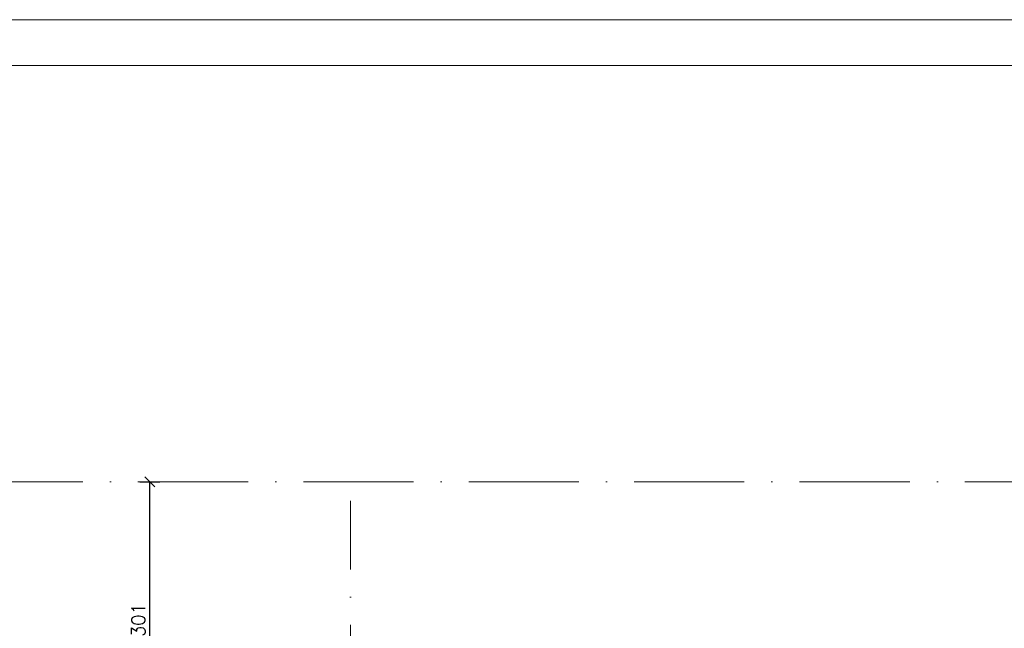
# Model space of a CAD drawing. Header units: millimetres. Extents: x -37273 to 136949, y -1495242345 to -598.
# Tile 7 of 44: x 67114 to 68186, y -20745 to -20082. Entities that reach past the tile are written whole.
import ezdxf

# ---------------------------------------------------------------- set-up
doc = ezdxf.new("R2010")
doc.units = ezdxf.units.MM
doc.linetypes.add('ACAD_ISO10W100', pattern=[18, 12, -3, 0, -3])
doc.layers.add('DIM', color=15, linetype='Continuous', lineweight=5)
doc.layers.add('wymiarowannie', color=253, linetype='Continuous', lineweight=5)
doc.layers.add('wym', color=1, linetype='Continuous')
doc.styles.add('WYM_50', font='simplex.shx', dxfattribs={"width": 0.95})
doc.dimstyles.new('50', dxfattribs={"dimtxt": 15, "dimasz": 0.15, "dimexe": 13, "dimexo": 30, "dimgap": 5, "dimtad": 1, "dimdec": 0, "dimrnd": 0.5, "dimzin": 1, "dimdsep": 46, "dimtxsty": 'WYM_50', "dimblk": 'A', "dimcen": 3, "dimdle": 5, "dimse1": 1, "dimse2": 1, "dimclrd": 256, "dimclre": 256, "dimclrt": 2, "dimaunit": 1, "dimadec": 0, "dimazin": 0, "dimtfac": 0.32, "dimtdec": 0, "dimtix": 1, "dimtmove": 1, "dimatfit": 3, "dimldrblk": 'A', "dimfxl": 1, "dimtvp": 0.08, "dimtolj": 1, "dimtzin": 1, "dimarcsym": 0})

# ---------------------------------------------------------------- blocks, each defined once
blk = doc.blocks.new('A')
at = {"color": 1, "linetype": 'Continuous'}
blk.add_line((0, 73.6), (0, -73.6), dxfattribs=at)
at = {"color": 7, "linetype": 'Continuous'}
blk.add_line((-35.3, -35.3), (35.3, 35.3), dxfattribs=at)
blk = doc.blocks.new('*D1696')
at = {"layer": 'Defpoints', "color": 0, "lineweight": 13, "ltscale": 3}
for p in [(67199.2, -20585.4), (67255.9, -20585.4), (67199.2, -20886.4)]:
    blk.add_point(p, dxfattribs=at)
at = {"layer": 'wym', "lineweight": -2}
blk.add_line((67255.9, -20886.2), (67255.9, -20585.5), dxfattribs=at)
at = {"layer": 'wym', "lineweight": -2, "ltscale": 3, "xscale": 0.15, "yscale": 0.15, "zscale": 0.15}
for p, rotation in [((67255.9, -20585.4), 90), ((67255.9, -20886.4), 270)]:
    blk.add_blockref('A', p, dxfattribs=dict(at, rotation=rotation))
at = {"layer": 'wym', "color": 2, "ltscale": 3, "insert": (67243.4, -20735.9), "char_height": 15, "attachment_point": 5, "rotation": 90, "style": 'WYM_50'}
blk.add_mtext('\\A1;301', dxfattribs=at)

msp = doc.modelspace()

# ---------------------------------------------------------------- linework, layer by layer
at = {"layer": 'DIM', "ltscale": 0.1}
for points in [[(66475.46, -23002.19), (72401.79, -23002.19), (72397.48, -20082.19), (66471.15, -20082.19)], [(66525.46, -22952.19), (72351.79, -22952.19), (72347.48, -20132.19), (66521.15, -20132.19)]]:
    msp.add_lwpolyline(points, close=True, dxfattribs=at)
at = {"layer": 'wymiarowannie', "color": 251, "linetype": 'ACAD_ISO10W100', "lineweight": 13, "ltscale": 10}
for p, q in [((70424.72, -20585.38), (66993.56, -20585.38)), ((67474.44, -22662.06), (67474.44, -20606.07))]:
    msp.add_line(p, q, dxfattribs=at)

# ---------------------------------------------------------------- dimensions: what is measured, and where the dimension line sits
at = {"layer": 'wym'}
dim = msp.add_linear_dim(base=(67255.94, -20585.38), p1=(67199.19, -20886.38), p2=(67199.19, -20585.38), angle=90, dimstyle='50', override={"dimblk": 'A', "dimfxl": 0, "dimarcsym": 1}, dxfattribs=at)
dim.commit()
dim.dimension.update_dxf_attribs({"geometry": '*D1696', "text_midpoint": (67243.44, -20735.88)})

doc.saveas('drawing.dxf')
